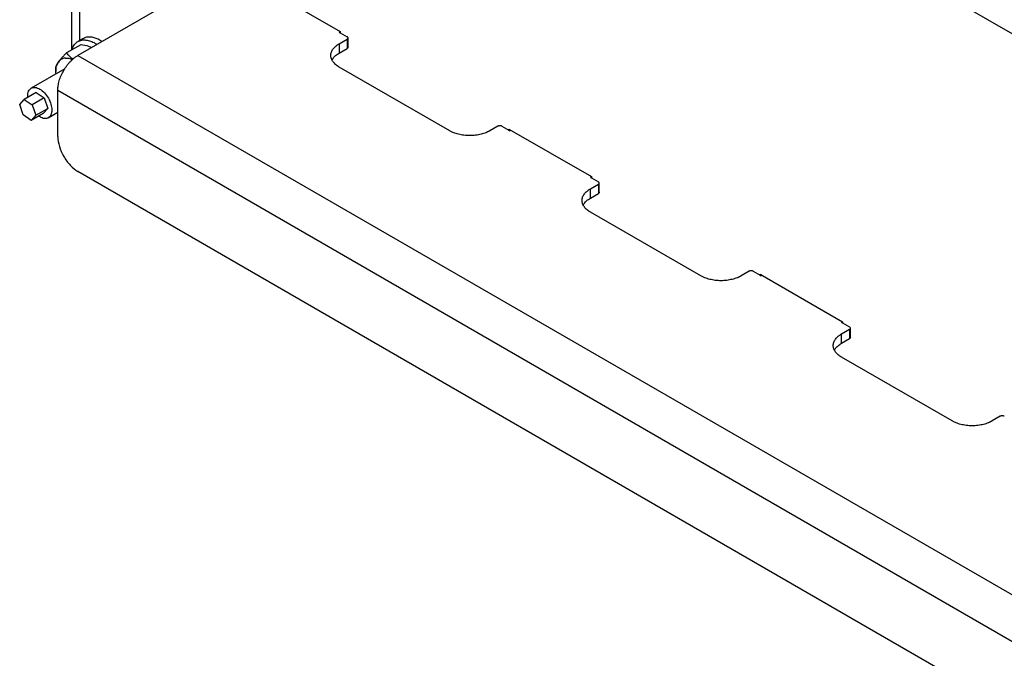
# Model space of a CAD drawing. Header units: millimetres. Extents: x -4969 to -32, y -584 to 4302.
# Tile 63 of 84: x -951 to -604, y 2501 to 2726. Entities that reach past the tile are written whole.
import ezdxf

# ---------------------------------------------------------------- set-up
doc = ezdxf.new("R2010")
doc.units = ezdxf.units.MM

msp = doc.modelspace()

# ---------------------------------------------------------------- linework, layer by layer
at = {"color": 7, "linetype": 'Continuous', "lineweight": 25}
for p, q in [((-224.48, 2503.26), (-930.17, 2910.65)), ((-932.39, 2855.51), (-932.39, 2715.28)), ((-877.84, 2743.52), (-930.17, 2713.32)), ((-873.95, 2742.5), (-837.89, 2721.68)), ((-838.25, 2721.48), (-837.89, 2721.68)), ((-838.25, 2721.48), (-837.89, 2721.28)), ((-837.89, 2721.68), (-837.89, 2721.28)), ((-837.89, 2721.28), (-835.42, 2719.85)), ((-934.07, 2714.31), (-929.08, 2717.19)), ((-928.39, 2719.21), (-930.16, 2718.19)), ((-838.25, 2717.4), (-835.42, 2719.03)), ((-838.25, 2717.4), (-838.25, 2714.13)), ((-835.42, 2719.03), (-835.42, 2715.76)), ((-835.12, 2716.17), (-835.12, 2719.44)), ((-930.17, 2713.32), (-210.33, 2297.76)), ((-838.25, 2714.13), (-835.42, 2715.76)), ((-934.82, 2708.57), (-946.6, 2701.77)), ((-937.95, 2708.8), (-937.95, 2707.59)), ((-799.35, 2686.78), (-838.25, 2709.23)), ((-944.83, 2700.22), (-949.07, 2697.77)), ((-944.83, 2700.22), (-942.01, 2698.35)), ((-937.24, 2701.07), (-217.41, 2285.52)), ((-937.24, 2684.74), (-937.24, 2701.07)), ((-950.67, 2696), (-949.07, 2697.77)), ((-949.44, 2692.35), (-950.67, 2696)), ((-949.07, 2697.77), (-946.25, 2695.9)), ((-942.01, 2698.35), (-946.25, 2695.9)), ((-946.25, 2695.9), (-945.03, 2692.25)), ((-942.01, 2698.35), (-940.78, 2694.69)), ((-946.62, 2690.47), (-949.44, 2692.35)), ((-942.38, 2692.92), (-946.62, 2690.47)), ((-945.03, 2692.25), (-946.62, 2690.47)), ((-945.03, 2692.25), (-940.78, 2694.69)), ((-940.78, 2694.69), (-942.38, 2692.92)), ((-940.6, 2691.38), (-937.24, 2693.32)), ((-782.38, 2688.42), (-785.21, 2686.78)), ((-780.97, 2688.42), (-778.5, 2686.99)), ((-778.5, 2687.39), (-749.5, 2670.66)), ((-778.5, 2686.99), (-778.5, 2687.39)), ((-778.5, 2686.99), (-778.14, 2686.78)), ((-777.79, 2686.99), (-778.14, 2686.78)), ((-224.48, 2265.1), (-930.17, 2672.49)), ((-749.86, 2670.45), (-749.5, 2670.66)), ((-749.86, 2670.45), (-749.5, 2670.25)), ((-749.86, 2666.37), (-747.03, 2668)), ((-749.5, 2670.66), (-749.5, 2670.25)), ((-749.5, 2670.25), (-747.03, 2668.82)), ((-747.03, 2668), (-747.03, 2664.74)), ((-746.74, 2665.15), (-746.74, 2668.41)), ((-749.86, 2663.11), (-749.86, 2666.37)), ((-749.86, 2663.11), (-747.03, 2664.74)), ((-710.97, 2635.76), (-749.86, 2658.21)), ((-694, 2637.39), (-696.82, 2635.76)), ((-692.58, 2637.39), (-690.11, 2635.96)), ((-690.11, 2636.37), (-661.12, 2619.63)), ((-690.11, 2635.96), (-690.11, 2636.37)), ((-690.11, 2635.96), (-689.75, 2635.76)), ((-689.4, 2635.96), (-689.75, 2635.76)), ((-661.47, 2619.43), (-661.12, 2619.63)), ((-661.47, 2619.43), (-661.12, 2619.22)), ((-661.12, 2619.63), (-661.12, 2619.22)), ((-661.47, 2615.35), (-658.64, 2616.98)), ((-661.12, 2619.22), (-658.64, 2617.8)), ((-658.64, 2616.98), (-658.64, 2613.71)), ((-658.35, 2614.12), (-658.35, 2617.39)), ((-661.47, 2612.08), (-661.47, 2615.35)), ((-661.47, 2612.08), (-658.64, 2613.71)), ((-622.58, 2584.73), (-661.47, 2607.18)), ((-605.61, 2586.36), (-608.44, 2584.73))]:
    msp.add_line(p, q, dxfattribs=at)
at = {"color": 8, "linetype": 'Continuous', "lineweight": 25}
msp.add_line((-929.46, 2718.59), (-929.46, 2854.59), dxfattribs=at)
at = {"color": 7, "linetype": 'Continuous', "lineweight": 25}
for points, knots in [([(-835.42, 2719.03), (-835.4, 2719.04), (-835.35, 2719.07), (-835.3, 2719.11), (-835.25, 2719.16), (-835.19, 2719.23), (-835.14, 2719.32), (-835.12, 2719.44), (-835.14, 2719.56), (-835.2, 2719.67), (-835.29, 2719.77), (-835.38, 2719.82), (-835.42, 2719.85)], [0, 0, 0, 0, 0.060259, 0.120021, 0.179824, 0.240208, 0.369998, 0.50013, 0.629921, 0.760053, 0.879943, 1, 1, 1, 1]), ([(-932.21, 2715.38), (-932.14, 2715.64), (-931.92, 2716.43), (-931.21, 2717.41), (-930.15, 2718.29), (-928.85, 2718.75), (-927.37, 2718.79), (-925.76, 2718.39), (-924.45, 2717.83), (-923.71, 2717.29), (-923.52, 2717.16)], [0, 0, 0, 0, 0.070422, 0.216867, 0.363311, 0.509755, 0.6562, 0.802644, 0.949088, 1, 1, 1, 1]), ([(-929.08, 2717.19), (-928.17, 2717.01), (-926.83, 2716.75), (-925.73, 2716.24), (-925.38, 2716.08)], [0, 0, 0, 0, 0.680241, 1, 1, 1, 1]), ([(-921.73, 2718.19), (-921.81, 2718.25), (-922.37, 2718.67), (-923.44, 2719.18), (-924.87, 2719.68), (-926.23, 2719.82), (-927.43, 2719.68), (-928.08, 2719.35), (-928.38, 2719.19)], [0, 0, 0, 0, 0.032603, 0.232395, 0.432187, 0.631979, 0.831771, 1, 1, 1, 1]), ([(-838.25, 2709.23), (-838.32, 2709.28), (-838.46, 2709.36), (-838.66, 2709.49), (-838.86, 2709.62), (-839.05, 2709.76), (-839.24, 2709.9), (-839.54, 2710.15), (-839.94, 2710.52), (-840.37, 2711.03), (-840.72, 2711.57), (-841.07, 2712.33), (-841.25, 2713.32), (-841.07, 2714.3), (-840.72, 2715.07), (-840.37, 2715.6), (-839.94, 2716.11), (-839.49, 2716.53), (-839.06, 2716.87), (-838.67, 2717.14), (-838.39, 2717.31), (-838.25, 2717.4)], [0, 0, 0, 0, 0.019453, 0.038872, 0.058275, 0.077679, 0.097104, 0.116567, 0.178313, 0.240094, 0.304415, 0.368769, 0.500007, 0.631244, 0.695565, 0.75992, 0.821667, 0.883447, 0.922314, 0.961117, 1, 1, 1, 1]), ([(-937.24, 2701.07), (-937.24, 2701.15), (-937.24, 2701.32), (-937.23, 2701.57), (-937.21, 2701.83), (-937.19, 2702.09), (-937.16, 2702.35), (-937.1, 2702.81), (-936.98, 2703.48), (-936.75, 2704.37), (-936.46, 2705.28), (-935.97, 2706.52), (-935.21, 2708.06), (-934.26, 2709.49), (-933.43, 2710.53), (-932.79, 2711.24), (-932.13, 2711.88), (-931.54, 2712.38), (-931.03, 2712.76), (-930.6, 2713.06), (-930.31, 2713.23), (-930.17, 2713.32)], [0, 0, 0, 0, 0.019453, 0.038872, 0.058275, 0.077679, 0.097104, 0.116567, 0.178313, 0.240094, 0.304415, 0.368769, 0.500007, 0.631244, 0.695565, 0.75992, 0.821667, 0.883447, 0.922314, 0.961117, 1, 1, 1, 1]), ([(-937.05, 2710.95), (-937.01, 2711), (-936.95, 2711.09), (-936.84, 2711.24), (-936.73, 2711.39), (-936.61, 2711.54), (-936.41, 2711.78), (-936.14, 2712.11), (-935.77, 2712.53), (-935.38, 2712.96), (-934.97, 2713.39), (-934.53, 2713.84), (-934.23, 2714.15), (-934.07, 2714.31)], [0, 0, 0, 0, 0.048847, 0.097698, 0.146681, 0.195921, 0.245541, 0.372283, 0.501379, 0.620543, 0.742811, 0.869049, 1, 1, 1, 1]), ([(-931.93, 2712.01), (-932.28, 2712.26), (-933.25, 2712.95), (-933.75, 2713.78), (-934.07, 2714.31)], [0, 0, 0, 0, 0.369343, 1, 1, 1, 1]), ([(-840.72, 2711.68), (-840.62, 2711.88), (-840.36, 2712.43), (-839.54, 2713.28), (-838.68, 2713.85), (-838.25, 2714.13)], [0, 0, 0, 0, 0.210103, 0.605051, 1, 1, 1, 1]), ([(-937.86, 2706.81), (-937.9, 2707.08), (-938.03, 2708.06), (-937.79, 2709.55), (-937.3, 2710.49), (-937.05, 2710.95)], [0, 0, 0, 0, 0.154112, 0.577056, 1, 1, 1, 1]), ([(-937.95, 2708.79), (-937.95, 2708.83), (-937.95, 2708.91), (-937.93, 2709.03), (-937.91, 2709.16), (-937.89, 2709.29), (-937.85, 2709.42), (-937.81, 2709.56), (-937.74, 2709.74), (-937.64, 2709.98), (-937.49, 2710.25), (-937.35, 2710.5), (-937.21, 2710.72), (-937.1, 2710.88), (-937.05, 2710.95)], [0, 0, 0, 0, 0.075958, 0.150258, 0.223026, 0.294404, 0.364543, 0.433612, 0.50179, 0.630049, 0.756002, 0.837959, 0.919102, 1, 1, 1, 1]), ([(-934.59, 2712.37), (-935.1, 2712.33), (-935.57, 2712.18), (-936.39, 2711.7), (-936.75, 2711.37), (-937.05, 2710.95)], [0, 0, 0, 0, 0.5, 0.5, 1, 1, 1, 1]), ([(-934.59, 2712.37), (-934.06, 2712.38), (-933.27, 2712.4), (-932.4, 2711.98), (-932.11, 2711.85)], [0, 0, 0, 0, 0.668347, 1, 1, 1, 1]), ([(-947.77, 2698.53), (-947.8, 2699.03), (-947.86, 2700.19), (-947.19, 2701.47), (-946, 2702.15), (-944.41, 2702.01), (-943.3, 2701.25), (-942.74, 2700.87)], [0, 0, 0, 0, 0.158875, 0.369156, 0.579437, 0.789719, 1, 1, 1, 1]), ([(-942.74, 2700.87), (-942.21, 2700.36), (-941.15, 2699.35), (-939.97, 2697.22), (-939.33, 2695.05), (-939.34, 2693.09), (-940, 2691.66), (-941.21, 2691.01), (-942.64, 2691.09), (-943.59, 2691.73), (-943.99, 2691.99)], [0, 0, 0, 0, 0.129649, 0.259298, 0.388947, 0.518596, 0.648245, 0.777894, 0.907543, 1, 1, 1, 1]), ([(-785.21, 2686.78), (-785.29, 2686.74), (-785.43, 2686.66), (-785.66, 2686.54), (-785.89, 2686.43), (-786.12, 2686.32), (-786.37, 2686.21), (-786.8, 2686.03), (-787.43, 2685.81), (-788.32, 2685.55), (-789.25, 2685.35), (-790.57, 2685.15), (-792.28, 2685.05), (-794, 2685.15), (-795.31, 2685.35), (-796.25, 2685.55), (-797.13, 2685.81), (-797.86, 2686.06), (-798.45, 2686.31), (-798.92, 2686.54), (-799.21, 2686.7), (-799.35, 2686.78)], [0, 0, 0, 0, 0.019453, 0.038872, 0.058275, 0.077679, 0.097104, 0.116567, 0.178313, 0.240094, 0.304415, 0.368769, 0.500007, 0.631244, 0.695565, 0.75992, 0.821667, 0.883447, 0.922314, 0.961117, 1, 1, 1, 1]), ([(-780.97, 2688.42), (-780.99, 2688.43), (-781.04, 2688.45), (-781.11, 2688.49), (-781.19, 2688.51), (-781.31, 2688.55), (-781.47, 2688.58), (-781.68, 2688.59), (-781.88, 2688.58), (-782.07, 2688.54), (-782.24, 2688.49), (-782.34, 2688.44), (-782.38, 2688.42)], [0, 0, 0, 0, 0.060259, 0.120021, 0.179824, 0.240208, 0.369998, 0.50013, 0.629921, 0.760053, 0.879943, 1, 1, 1, 1]), ([(-937.24, 2684.74), (-937.24, 2683.67), (-937.06, 2682.49), (-936.35, 2680.11), (-935.82, 2678.9), (-934.51, 2676.63), (-933.73, 2675.58), (-932.02, 2673.77), (-931.1, 2673.02), (-930.17, 2672.49)], [0, 0, 0, 0, 0.25, 0.25, 0.5, 0.5, 0.75, 0.75, 1, 1, 1, 1]), ([(-747.03, 2668), (-747.01, 2668.02), (-746.96, 2668.04), (-746.91, 2668.09), (-746.86, 2668.13), (-746.8, 2668.2), (-746.75, 2668.3), (-746.73, 2668.41), (-746.75, 2668.53), (-746.81, 2668.64), (-746.9, 2668.74), (-746.99, 2668.79), (-747.03, 2668.82)], [0, 0, 0, 0, 0.060259, 0.120021, 0.179824, 0.240208, 0.369998, 0.50013, 0.629921, 0.760053, 0.879943, 1, 1, 1, 1]), ([(-749.86, 2658.21), (-749.93, 2658.25), (-750.07, 2658.33), (-750.28, 2658.46), (-750.47, 2658.6), (-750.67, 2658.73), (-750.85, 2658.87), (-751.16, 2659.12), (-751.55, 2659.49), (-751.98, 2660), (-752.33, 2660.54), (-752.68, 2661.3), (-752.86, 2662.29), (-752.68, 2663.28), (-752.33, 2664.04), (-751.98, 2664.58), (-751.55, 2665.09), (-751.1, 2665.51), (-750.67, 2665.85), (-750.28, 2666.12), (-750, 2666.29), (-749.86, 2666.37)], [0, 0, 0, 0, 0.019453, 0.038872, 0.058275, 0.077679, 0.097104, 0.116567, 0.178313, 0.240094, 0.304415, 0.368769, 0.500007, 0.631244, 0.695565, 0.75992, 0.821667, 0.883447, 0.922314, 0.961117, 1, 1, 1, 1]), ([(-752.33, 2660.66), (-752.24, 2660.85), (-751.97, 2661.41), (-751.16, 2662.26), (-750.29, 2662.82), (-749.86, 2663.11)], [0, 0, 0, 0, 0.210103, 0.605051, 1, 1, 1, 1]), ([(-692.58, 2637.39), (-692.6, 2637.4), (-692.65, 2637.43), (-692.73, 2637.46), (-692.81, 2637.49), (-692.92, 2637.52), (-693.08, 2637.55), (-693.29, 2637.56), (-693.49, 2637.55), (-693.68, 2637.52), (-693.86, 2637.46), (-693.95, 2637.41), (-694, 2637.39)], [0, 0, 0, 0, 0.060259, 0.120021, 0.179824, 0.240208, 0.369998, 0.50013, 0.629921, 0.760053, 0.879943, 1, 1, 1, 1]), ([(-696.82, 2635.76), (-696.9, 2635.72), (-697.04, 2635.63), (-697.27, 2635.51), (-697.5, 2635.4), (-697.74, 2635.29), (-697.98, 2635.18), (-698.41, 2635.01), (-699.05, 2634.78), (-699.93, 2634.53), (-700.86, 2634.33), (-702.18, 2634.13), (-703.9, 2634.02), (-705.61, 2634.13), (-706.93, 2634.33), (-707.86, 2634.53), (-708.74, 2634.78), (-709.47, 2635.04), (-710.06, 2635.29), (-710.53, 2635.51), (-710.82, 2635.68), (-710.97, 2635.76)], [0, 0, 0, 0, 0.019453, 0.038872, 0.058275, 0.077679, 0.097104, 0.116567, 0.178313, 0.240094, 0.304415, 0.368769, 0.500007, 0.631244, 0.695565, 0.75992, 0.821667, 0.883447, 0.922314, 0.961117, 1, 1, 1, 1]), ([(-658.64, 2616.98), (-658.46, 2617.09), (-658.35, 2617.24), (-658.35, 2617.54), (-658.46, 2617.69), (-658.64, 2617.8)], [0, 0, 0, 0, 0.5, 0.5, 1, 1, 1, 1]), ([(-661.47, 2607.18), (-661.54, 2607.22), (-661.68, 2607.31), (-661.89, 2607.44), (-662.09, 2607.57), (-662.28, 2607.71), (-662.46, 2607.85), (-662.77, 2608.1), (-663.16, 2608.46), (-663.6, 2608.97), (-663.95, 2609.51), (-664.29, 2610.28), (-664.47, 2611.26), (-664.29, 2612.25), (-663.95, 2613.01), (-663.6, 2613.55), (-663.16, 2614.06), (-662.71, 2614.48), (-662.28, 2614.82), (-661.89, 2615.09), (-661.61, 2615.26), (-661.47, 2615.35)], [0, 0, 0, 0, 0.019453, 0.038872, 0.058275, 0.077679, 0.097104, 0.116567, 0.178313, 0.240094, 0.304415, 0.368769, 0.500007, 0.631244, 0.695565, 0.75992, 0.821667, 0.883447, 0.922314, 0.961117, 1, 1, 1, 1]), ([(-663.94, 2609.63), (-663.85, 2609.83), (-663.58, 2610.38), (-662.77, 2611.23), (-661.9, 2611.8), (-661.47, 2612.08)], [0, 0, 0, 0, 0.210103, 0.605051, 1, 1, 1, 1]), ([(-608.44, 2584.73), (-608.51, 2584.69), (-608.65, 2584.61), (-608.88, 2584.49), (-609.11, 2584.37), (-609.35, 2584.26), (-609.59, 2584.16), (-610.02, 2583.98), (-610.66, 2583.75), (-611.54, 2583.5), (-612.48, 2583.3), (-613.79, 2583.1), (-615.51, 2583), (-617.22, 2583.1), (-618.54, 2583.3), (-619.47, 2583.5), (-620.36, 2583.75), (-621.08, 2584.01), (-621.67, 2584.26), (-622.14, 2584.49), (-622.43, 2584.65), (-622.58, 2584.73)], [0, 0, 0, 0, 0.019453, 0.038872, 0.058275, 0.077679, 0.097104, 0.116567, 0.178313, 0.240094, 0.304415, 0.368769, 0.500007, 0.631244, 0.695565, 0.75992, 0.821667, 0.883447, 0.922314, 0.961117, 1, 1, 1, 1]), ([(-604.19, 2586.36), (-604.22, 2586.38), (-604.26, 2586.4), (-604.34, 2586.43), (-604.42, 2586.46), (-604.54, 2586.5), (-604.7, 2586.53), (-604.9, 2586.54), (-605.1, 2586.53), (-605.29, 2586.49), (-605.47, 2586.44), (-605.56, 2586.39), (-605.61, 2586.36)], [0, 0, 0, 0, 0.060259, 0.1200207, 0.1798243, 0.2402078, 0.3699983, 0.5001303, 0.629921, 0.7600531, 0.8799433, 1, 1, 1, 1])]:
    msp.add_open_spline(points, degree=3, knots=knots, dxfattribs=at)
for points in [[(-835.12, 2716.17), (-835.12, 2716.02), (-835.23, 2715.87), (-835.42, 2715.76)], [(-746.74, 2665.15), (-746.74, 2665), (-746.84, 2664.85), (-747.03, 2664.74)], [(-658.35, 2614.12), (-658.35, 2613.97), (-658.46, 2613.82), (-658.64, 2613.71)]]:
    msp.add_open_spline(points, degree=3, dxfattribs=at)

doc.saveas('drawing.dxf')
